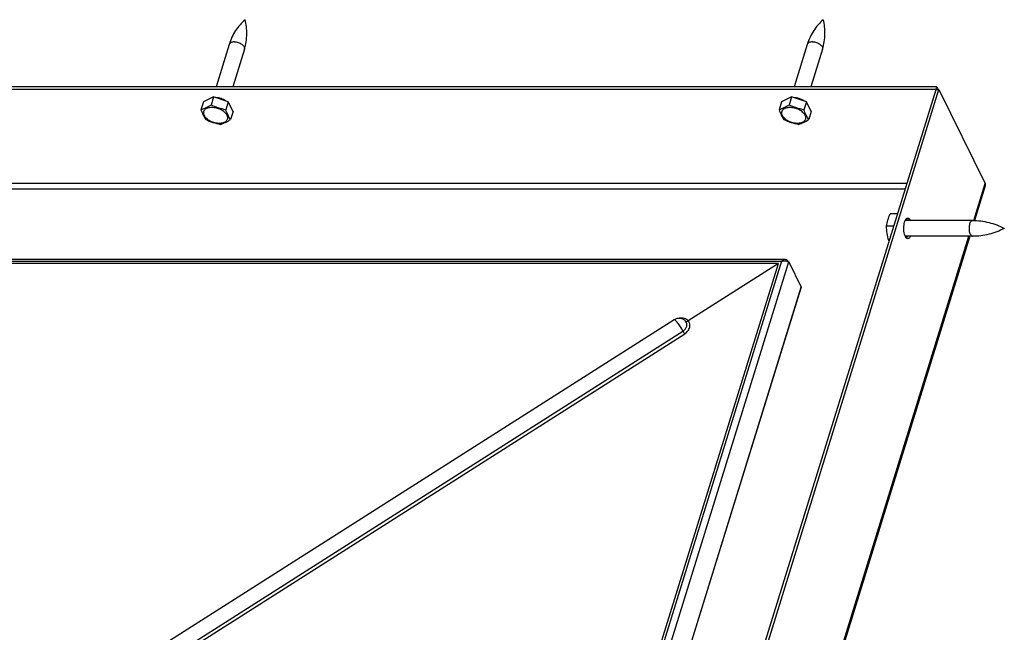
# Model space of a CAD drawing. Header units: millimetres. Extents: x 0 to 4200, y 0 to 5940.
# Tile 6 of 11: x 2884 to 3504, y 2335 to 2721. Entities that reach past the tile are written whole.
import ezdxf

# ---------------------------------------------------------------- set-up
doc = ezdxf.new("R2010")
doc.units = ezdxf.units.MM
doc.header["$LTSCALE"] = 387.2
doc.layers.get('0').update_dxf_attribs({"linetype": 'CONTINUOUS'})

msp = doc.modelspace()

# ---------------------------------------------------------------- linework, layer by layer
at = {"color": 7, "linetype": 'CONTINUOUS'}
for p, q in [((3015.56, 2705.73), (3007.28, 2678.95)), ((3379.84, 2705.73), (3371.56, 2678.95)), ((3025.11, 2702.78), (3017.75, 2678.95)), ((3389.39, 2702.78), (3382.03, 2678.95)), ((3460.96, 2677.39), (2548.19, 2677.39)), ((3461.44, 2678.95), (2548.67, 2678.95)), ((3221.07, 1901.11), (3460.96, 2677.39)), ((3222.91, 1901.11), (3462.8, 2677.39)), ((3460.96, 2677.39), (3461.44, 2678.95)), ((3460.96, 2677.39), (3462.8, 2677.39)), ((3461.44, 2678.95), (3462.21, 2677.39)), ((3462.8, 2677.39), (3491.89, 2618.1)), ((2999.34, 2669.55), (2997.77, 2664.46)), ((3005.67, 2672.6), (2999.34, 2669.55)), ((3005.67, 2672.6), (3004.1, 2667.51)), ((3015, 2669.55), (3005.67, 2672.6)), ((3015, 2669.55), (3013.43, 2664.46)), ((3017.99, 2663.44), (3015, 2669.55)), ((3363.62, 2669.55), (3362.05, 2664.46)), ((3369.95, 2672.6), (3363.62, 2669.55)), ((3369.95, 2672.6), (3368.38, 2667.51)), ((3379.28, 2669.55), (3369.95, 2672.6)), ((3379.28, 2669.55), (3377.7, 2664.46)), ((3382.27, 2663.44), (3379.28, 2669.55)), ((3017.99, 2663.44), (3016.42, 2658.36)), ((3382.27, 2663.44), (3380.7, 2658.36)), ((3491.98, 2616.49), (3485.24, 2594.7)), ((3436.69, 2598.86), (3432.1, 2598.86)), ((3483.89, 2594.73), (3441.55, 2594.73)), ((3442.13, 2595.65), (3442.27, 2594.73)), ((3434.31, 2591.17), (3429.73, 2591.17)), ((3482.16, 2584.73), (3389.5, 2284.89)), ((3431.49, 2582.04), (3431.13, 2582.04)), ((3483.89, 2584.73), (3441.55, 2584.73)), ((3442.17, 2584.73), (3441.95, 2584.03)), ((2632.7, 2570.23), (3365.69, 2570.23)), ((3367.09, 2569.03), (3367.25, 2569.53)), ((3367.25, 2569.53), (3367.58, 2568.85)), ((3368.1, 2568.55), (3375.88, 2552.69)), ((3361.61, 2567.57), (2633.91, 2567.57)), ((3170.41, 1948.85), (3361.61, 2567.57)), ((3361.61, 2567.57), (3304.79, 2531.4)), ((3182.87, 1927.62), (3375.92, 2552.32)), ((3295.89, 2532.12), (2950.82, 2312.46)), ((3302.6, 2531.75), (3302.6, 2531.75))]:
    msp.add_line(p, q, dxfattribs=at)
at = {"color": 9, "linetype": 'CONTINUOUS'}
for p, q in [((3442.64, 2618.1), (2577.28, 2618.1)), ((3441.5, 2614.41), (2579.87, 2614.41)), ((3484.66, 2594.71), (3491.89, 2618.1)), ((3444.74, 2594.82), (3442.9, 2594.82)), ((3388.93, 2284.91), (3481.58, 2584.73)), ((2632.76, 2569.01), (3363.65, 2569.01)), ((3363.65, 2569.01), (3171.57, 1947.41)), ((3175.05, 1943.85), (3368.1, 2568.55)), ((3182.83, 1927.99), (3375.88, 2552.69)), ((2956.41, 2305.3), (3301.49, 2524.95)), ((2957.49, 2303.68), (3302.56, 2523.34))]:
    msp.add_line(p, q, dxfattribs=at)
at = {"color": 7, "linetype": 'CONTINUOUS'}
for centre, radius, start, end in [((3437.79, 2592.31), 5.7, 25.14458, 26.13386), ((3439.63, 2592.31), 5.7, 25.14458, 26.13386), ((3435.98, 2590.69), 9.91, 240.74845, 242.77927)]:
    msp.add_arc(centre, radius, start, end, dxfattribs=at)
at = {"color": 9, "linetype": 'CONTINUOUS'}
msp.add_arc((3300.36, 2528.93), 3.61, 40.6359, 51.62073, dxfattribs=at)
at = {"color": 7, "linetype": 'CONTINUOUS'}
for points, knots in [([(3025.61, 2721.33), (3023.3, 2719.34), (3019.17, 2714.53), (3016.5, 2708.79), (3015.56, 2705.73)], [0, 0, 0, 0, 0.488009, 1, 1, 1, 1]), ([(3025.11, 2702.78), (3026.05, 2705.83), (3027.09, 2712.08), (3026.39, 2718.38), (3025.61, 2721.33)], [0, 0, 0, 0, 0.51199, 1, 1, 1, 1]), ([(3389.89, 2721.33), (3387.58, 2719.34), (3383.45, 2714.53), (3380.78, 2708.79), (3379.84, 2705.73)], [0, 0, 0, 0, 0.488009, 1, 1, 1, 1]), ([(3389.39, 2702.78), (3390.33, 2705.83), (3391.37, 2712.08), (3390.67, 2718.38), (3389.89, 2721.33)], [0, 0, 0, 0, 0.51199, 1, 1, 1, 1]), ([(3013.33, 2670.09), (3012.46, 2670.74), (3010.46, 2671.71), (3008.28, 2672.1), (3007.19, 2672.1)], [0, 0, 0, 0, 0.497463, 1, 1, 1, 1]), ([(3377.61, 2670.09), (3376.74, 2670.74), (3374.74, 2671.71), (3372.56, 2672.1), (3371.47, 2672.1)], [0, 0, 0, 0, 0.497463, 1, 1, 1, 1]), ([(3004.1, 2667.51), (3003.04, 2666.87), (3001, 2665.7), (2998.82, 2664.82), (2997.77, 2664.46)], [0, 0, 0, 0, 0.527874, 1, 1, 1, 1]), ([(2997.77, 2664.46), (2998.19, 2663.34), (2999.05, 2661.23), (3000.18, 2659.25), (3000.76, 2658.36)], [0, 0, 0, 0, 0.530824, 1, 1, 1, 1]), ([(3004.56, 2665.93), (3003.68, 2665.93), (3002.41, 2665.78), (3000.93, 2665.15), (3000.1, 2664.54), (2999.53, 2663.78), (2999.27, 2662.89), (2999.32, 2661.93), (2999.67, 2660.96), (3000.3, 2660), (3001.51, 2658.73), (3003.55, 2657.4), (3006.36, 2656.37), (3008.38, 2656.1), (3009.38, 2656.1)], [0, 0, 0, 0, 0.132585, 0.189618, 0.240517, 0.286898, 0.331636, 0.378155, 0.429284, 0.486586, 0.550383, 0.69401, 0.849069, 1, 1, 1, 1]), ([(3013.43, 2664.46), (3011.82, 2664.8), (3008.64, 2665.61), (3005.59, 2666.84), (3004.1, 2667.51)], [0, 0, 0, 0, 0.499518, 1, 1, 1, 1]), ([(3009.38, 2656.1), (3010.26, 2656.1), (3011.53, 2656.24), (3013, 2656.87), (3013.84, 2657.48), (3014.41, 2658.25), (3014.67, 2659.14), (3014.62, 2660.09), (3014.27, 2661.07), (3013.64, 2662.03), (3012.43, 2663.3), (3010.39, 2664.62), (3007.58, 2665.65), (3005.56, 2665.93), (3004.56, 2665.93)], [0, 0, 0, 0, 0.132585, 0.189618, 0.240517, 0.286898, 0.331636, 0.378155, 0.429284, 0.486586, 0.550383, 0.69401, 0.849069, 1, 1, 1, 1]), ([(3016.42, 2658.36), (3015.84, 2659.25), (3014.71, 2661.23), (3013.85, 2663.34), (3013.43, 2664.46)], [0, 0, 0, 0, 0.469176, 1, 1, 1, 1]), ([(3368.38, 2667.51), (3367.32, 2666.87), (3365.28, 2665.7), (3363.1, 2664.82), (3362.05, 2664.46)], [0, 0, 0, 0, 0.527874, 1, 1, 1, 1]), ([(3362.05, 2664.46), (3362.47, 2663.34), (3363.33, 2661.23), (3364.46, 2659.25), (3365.04, 2658.36)], [0, 0, 0, 0, 0.530824, 1, 1, 1, 1]), ([(3368.84, 2665.93), (3367.96, 2665.93), (3366.69, 2665.78), (3365.21, 2665.15), (3364.38, 2664.54), (3363.81, 2663.78), (3363.55, 2662.89), (3363.6, 2661.93), (3363.95, 2660.96), (3364.58, 2660), (3365.79, 2658.73), (3367.83, 2657.4), (3370.63, 2656.37), (3372.66, 2656.1), (3373.66, 2656.1)], [0, 0, 0, 0, 0.132585, 0.189618, 0.240517, 0.286898, 0.331636, 0.378155, 0.429284, 0.486586, 0.550383, 0.69401, 0.849069, 1, 1, 1, 1]), ([(3377.7, 2664.46), (3376.1, 2664.8), (3372.92, 2665.61), (3369.87, 2666.84), (3368.38, 2667.51)], [0, 0, 0, 0, 0.499518, 1, 1, 1, 1]), ([(3373.66, 2656.1), (3374.54, 2656.1), (3375.81, 2656.24), (3377.28, 2656.87), (3378.11, 2657.48), (3378.68, 2658.25), (3378.95, 2659.14), (3378.9, 2660.09), (3378.55, 2661.07), (3377.92, 2662.03), (3376.71, 2663.3), (3374.67, 2664.62), (3371.86, 2665.65), (3369.84, 2665.93), (3368.84, 2665.93)], [0, 0, 0, 0, 0.132585, 0.189618, 0.240517, 0.286898, 0.331636, 0.378155, 0.429284, 0.486586, 0.550383, 0.69401, 0.849069, 1, 1, 1, 1]), ([(3380.7, 2658.36), (3380.12, 2659.25), (3378.99, 2661.23), (3378.13, 2663.34), (3377.7, 2664.46)], [0, 0, 0, 0, 0.469176, 1, 1, 1, 1]), ([(3000.76, 2658.36), (3002.25, 2657.69), (3005.3, 2656.46), (3008.49, 2655.65), (3010.09, 2655.31)], [0, 0, 0, 0, 0.500482, 1, 1, 1, 1]), ([(3010.09, 2655.31), (3011.14, 2655.66), (3013.32, 2656.55), (3015.36, 2657.71), (3016.42, 2658.36)], [0, 0, 0, 0, 0.472126, 1, 1, 1, 1]), ([(3365.04, 2658.36), (3366.53, 2657.69), (3369.58, 2656.46), (3372.76, 2655.65), (3374.37, 2655.31)], [0, 0, 0, 0, 0.500482, 1, 1, 1, 1]), ([(3374.37, 2655.31), (3375.42, 2655.66), (3377.6, 2656.55), (3379.64, 2657.71), (3380.7, 2658.36)], [0, 0, 0, 0, 0.472126, 1, 1, 1, 1]), ([(3491.98, 2616.49), (3492.06, 2616.76), (3492.15, 2617.31), (3492.01, 2617.86), (3491.89, 2618.1)], [0, 0, 0, 0, 0.51427, 1, 1, 1, 1]), ([(3429.73, 2591.17), (3429.92, 2592.47), (3430.5, 2595.11), (3431.52, 2597.61), (3432.1, 2598.86)], [0, 0, 0, 0, 0.488163, 1, 1, 1, 1]), ([(3441.6, 2584.64), (3441.37, 2585.1), (3441, 2586.19), (3440.69, 2587.96), (3440.6, 2589.9), (3440.73, 2591.82), (3441.07, 2593.55), (3441.53, 2594.78), (3442.01, 2595.53), (3442.37, 2595.92), (3442.75, 2596.17), (3443.04, 2596.23), (3443.17, 2596.23)], [0, 0, 0, 0, 0.123469, 0.269116, 0.426162, 0.582115, 0.724638, 0.843461, 0.892108, 0.933464, 0.968607, 1, 1, 1, 1]), ([(3442.25, 2595.78), (3442.31, 2595.72), (3442.57, 2595.43), (3442.77, 2595.09), (3442.9, 2594.82)], [0, 0, 0, 0, 0.222493, 1, 1, 1, 1]), ([(3443.17, 2596.23), (3443.31, 2596.23), (3443.62, 2596.16), (3444.04, 2595.86), (3444.43, 2595.4), (3444.64, 2595.03), (3444.74, 2594.82)], [0, 0, 0, 0, 0.195443, 0.417916, 0.684053, 1, 1, 1, 1]), ([(3483.89, 2594.73), (3487.39, 2594.73), (3494.36, 2593.88), (3500.93, 2591.36), (3503.96, 2589.73)], [0, 0, 0, 0, 0.504429, 1, 1, 1, 1]), ([(3431.13, 2582.04), (3430.7, 2583.54), (3429.99, 2586.55), (3429.76, 2589.64), (3429.73, 2591.17)], [0, 0, 0, 0, 0.50532, 1, 1, 1, 1]), ([(3503.96, 2589.73), (3500.93, 2588.1), (3494.36, 2585.58), (3487.39, 2584.73), (3483.89, 2584.73)], [0, 0, 0, 0, 0.49557, 1, 1, 1, 1]), ([(3443.17, 2583.23), (3443.03, 2583.23), (3442.71, 2583.3), (3442.3, 2583.6), (3441.91, 2584.05), (3441.7, 2584.43), (3441.6, 2584.64)], [0, 0, 0, 0, 0.195443, 0.417916, 0.684053, 1, 1, 1, 1]), ([(3442.94, 2584.73), (3442.89, 2584.62), (3442.7, 2584.24), (3442.46, 2583.89), (3442.25, 2583.67)], [0, 0, 0, 0, 0.280444, 1, 1, 1, 1]), ([(3444.79, 2584.73), (3444.68, 2584.5), (3444.46, 2584.11), (3444.07, 2583.62), (3443.64, 2583.31), (3443.32, 2583.23), (3443.17, 2583.23)], [0, 0, 0, 0, 0.317933, 0.584869, 0.806582, 1, 1, 1, 1]), ([(3363.65, 2569.01), (3363.92, 2569.36), (3364.5, 2569.96), (3365.31, 2570.23), (3365.69, 2570.23)], [0, 0, 0, 0, 0.541076, 1, 1, 1, 1]), ([(3363.65, 2569.01), (3364.5, 2569.26), (3365.8, 2569.34), (3367.29, 2569), (3367.88, 2568.72), (3368.1, 2568.55)], [0, 0, 0, 0, 0.577132, 0.821224, 1, 1, 1, 1]), ([(3365.69, 2570.23), (3365.96, 2570.23), (3366.55, 2570.09), (3367.02, 2569.74), (3367.25, 2569.53)], [0, 0, 0, 0, 0.472671, 1, 1, 1, 1]), ([(3375.88, 2552.69), (3375.9, 2552.66), (3375.94, 2552.54), (3375.95, 2552.41), (3375.92, 2552.32)], [0, 0, 0, 0, 0.274268, 1, 1, 1, 1]), ([(3302.6, 2531.75), (3302.13, 2532.12), (3301.08, 2532.73), (3299.31, 2533.1), (3297.51, 2532.92), (3296.39, 2532.44), (3295.89, 2532.12)], [0, 0, 0, 0, 0.24973, 0.499786, 0.749887, 1, 1, 1, 1]), ([(3303.1, 2531.28), (3303.3, 2531.11), (3303.95, 2530.99), (3304.52, 2531.23), (3304.79, 2531.4)], [0, 0, 0, 0, 0.445056, 1, 1, 1, 1])]:
    msp.add_open_spline(points, degree=3, knots=knots, dxfattribs=at)
at = {"color": 9, "linetype": 'CONTINUOUS'}
for points, knots in [([(3018.81, 2707.36), (3018.42, 2707.36), (3017.68, 2707.3), (3016.69, 2706.99), (3015.93, 2706.47), (3015.63, 2705.98), (3015.56, 2705.73)], [0, 0, 0, 0, 0.303805, 0.569932, 0.797769, 1, 1, 1, 1]), ([(3018.81, 2707.36), (3019.64, 2707.36), (3021.31, 2707.07), (3023.17, 2706.17), (3024.33, 2705.17), (3024.92, 2704.38), (3025.22, 2703.57), (3025.18, 2703.02), (3025.11, 2702.78)], [0, 0, 0, 0, 0.289253, 0.576356, 0.704433, 0.816743, 0.913479, 1, 1, 1, 1]), ([(3383.09, 2707.36), (3382.7, 2707.36), (3381.96, 2707.3), (3380.97, 2706.99), (3380.21, 2706.47), (3379.91, 2705.98), (3379.84, 2705.73)], [0, 0, 0, 0, 0.303805, 0.569932, 0.797769, 1, 1, 1, 1]), ([(3383.09, 2707.36), (3383.92, 2707.36), (3385.59, 2707.07), (3387.45, 2706.17), (3388.61, 2705.17), (3389.2, 2704.38), (3389.5, 2703.57), (3389.46, 2703.02), (3389.39, 2702.78)], [0, 0, 0, 0, 0.289253, 0.576356, 0.704433, 0.816743, 0.913479, 1, 1, 1, 1]), ([(3482.67, 2585.81), (3482.5, 2586.17), (3482.22, 2587), (3481.98, 2588.37), (3481.91, 2589.86), (3482.01, 2591.34), (3482.27, 2592.67), (3482.63, 2593.62), (3482.99, 2594.19), (3483.33, 2594.56), (3483.67, 2594.73), (3483.89, 2594.73)], [0, 0, 0, 0, 0.123593, 0.269386, 0.42659, 0.5827, 0.725366, 0.844309, 0.893005, 0.934402, 1, 1, 1, 1]), ([(3482.67, 2585.81), (3482.75, 2585.65), (3482.92, 2585.36), (3483.21, 2585.01), (3483.54, 2584.78), (3483.77, 2584.73), (3483.89, 2584.73)], [0, 0, 0, 0, 0.315948, 0.582084, 0.804557, 1, 1, 1, 1]), ([(3301.49, 2524.95), (3301, 2525.86), (3299.96, 2527.6), (3298.57, 2529.61), (3297.46, 2530.96), (3296.88, 2531.58), (3296.46, 2531.92), (3296.21, 2532.09), (3295.98, 2532.17), (3295.89, 2532.12)], [0, 0, 0, 0, 0.333025, 0.658562, 0.792922, 0.897028, 0.935953, 0.965681, 1, 1, 1, 1]), ([(3304.79, 2531.4), (3304.5, 2531.74), (3303.76, 2532.36), (3302.39, 2532.95), (3300.79, 2533.19), (3299.67, 2533.11), (3299.09, 2533.02)], [0, 0, 0, 0, 0.218906, 0.456555, 0.717594, 1, 1, 1, 1]), ([(3301.49, 2524.95), (3302.08, 2525.34), (3303.12, 2526.24), (3304.05, 2527.99), (3304.06, 2529.84), (3303.47, 2530.86), (3303.1, 2531.28)], [0, 0, 0, 0, 0.286089, 0.543633, 0.774935, 1, 1, 1, 1]), ([(3302.56, 2523.34), (3303.33, 2523.83), (3304.66, 2524.98), (3305.88, 2527.19), (3305.97, 2529.55), (3305.25, 2530.87), (3304.79, 2531.4)], [0, 0, 0, 0, 0.287339, 0.546165, 0.77702, 1, 1, 1, 1]), ([(3302.56, 2523.34), (3302.36, 2523.58), (3301.98, 2524.1), (3301.64, 2524.66), (3301.49, 2524.95)], [0, 0, 0, 0, 0.480649, 1, 1, 1, 1])]:
    msp.add_open_spline(points, degree=3, knots=knots, dxfattribs=at)

doc.saveas('drawing.dxf')
